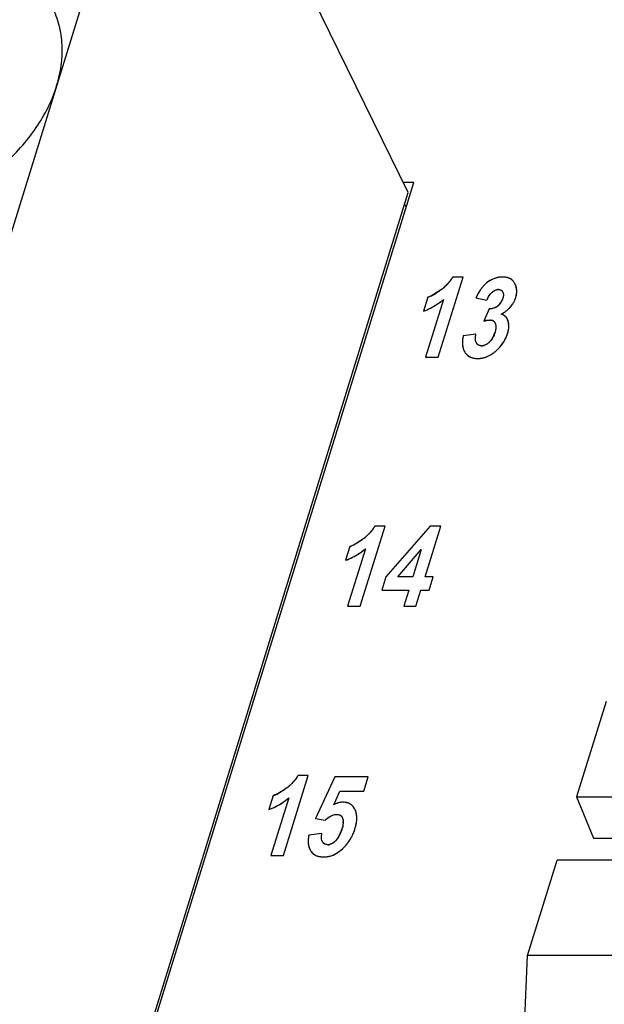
# Model space of a CAD drawing. Header units: millimetres. Extents: x 0 to 420, y 0 to 297.
# Tile 64 of 76: x 227 to 236, y 245 to 260. Entities that reach past the tile are written whole.
import ezdxf

# ---------------------------------------------------------------- set-up
doc = ezdxf.new("R2010")
doc.units = ezdxf.units.MM
doc.header["$LTSCALE"] = 23.1
doc.layers.get('0').update_dxf_attribs({"linetype": 'CONTINUOUS'})
doc.layers.add('LAY0002', color=7, linetype='CONTINUOUS')

msp = doc.modelspace()

# ---------------------------------------------------------------- linework, layer by layer
at = {"color": 7, "linetype": 'Continuous'}
for p, q in [((215.019, 217.849), (229.543, 264.849)), ((233.249, 257.297), (229.543, 264.849)), ((218.725, 210.297), (233.249, 257.297)), ((233.215, 257.066), (233.192, 257.112)), ((236.355, 249.302), (235.892, 247.801)), ((235.892, 247.801), (236.156, 247.152)), ((235.892, 247.801), (239.599, 247.801)), ((236.156, 247.152), (239.96, 247.152)), ((235.121, 245.307), (235.585, 246.807)), ((239.292, 246.807), (235.585, 246.807)), ((235.043, 243.549), (235.121, 245.307)), ((254.086, 245.307), (235.121, 245.307))]:
    msp.add_line(p, q, dxfattribs=at)
for points, knots in [([(227.727, 258.974), (227.791, 259.181), (227.839, 259.507), (227.777, 259.924), (227.706, 260.117), (227.662, 260.207)], [0, 0, 0, 0, 0.516103, 0.760451, 1, 1, 1, 1]), ([(226.88, 257.723), (227.078, 257.899), (227.422, 258.281), (227.656, 258.742), (227.727, 258.974)], [0, 0, 0, 0, 0.521496, 1, 1, 1, 1])]:
    msp.add_open_spline(points, degree=3, knots=knots, dxfattribs=at)
at = {"layer": 'LAY0002', "color": 7, "linetype": 'Continuous'}
for p, q in [((218.714, 210.14), (233.334, 257.453)), ((233.334, 257.453), (233.172, 257.453))]:
    msp.add_line(p, q, dxfattribs=at)
at = {"layer": 'LAY0002', "color": 4, "linetype": 'Continuous'}
for p, q in [((233.719, 254.712), (234.108, 255.97)), ((234.108, 255.97), (233.947, 255.97)), ((233.557, 255.653), (233.489, 255.435)), ((233.801, 255.617), (233.521, 254.712)), ((234.31, 255.643), (234.48, 255.605)), ((234.518, 255.472), (234.436, 255.277)), ((234.31, 255.072), (234.11, 255.044)), ((233.521, 254.712), (233.719, 254.712)), ((232.494, 250.795), (232.883, 252.053)), ((232.883, 252.053), (232.723, 252.053)), ((233.592, 252.053), (232.898, 251.257)), ((233.512, 251.258), (233.758, 252.053)), ((233.758, 252.053), (233.592, 252.053)), ((232.332, 251.736), (232.264, 251.518)), ((232.576, 251.7), (232.296, 250.795)), ((233.083, 251.258), (233.453, 251.687)), ((233.453, 251.687), (233.321, 251.258)), ((232.898, 251.257), (232.833, 251.047)), ((233.321, 251.258), (233.083, 251.258)), ((233.64, 251.258), (233.512, 251.258)), ((233.575, 251.047), (233.64, 251.258)), ((232.833, 251.047), (233.255, 251.047)), ((233.255, 251.047), (233.177, 250.795)), ((233.369, 250.795), (233.447, 251.047)), ((233.447, 251.047), (233.575, 251.047)), ((232.296, 250.795), (232.494, 250.795)), ((233.177, 250.795), (233.369, 250.795)), ((231.289, 246.878), (231.678, 248.137)), ((231.678, 248.137), (231.518, 248.137)), ((232.095, 248.115), (231.792, 247.462)), ((232.618, 248.115), (232.095, 248.115)), ((232.548, 247.89), (232.618, 248.115)), ((232.078, 247.677), (232.175, 247.89)), ((232.175, 247.89), (232.548, 247.89)), ((231.127, 247.82), (231.059, 247.602)), ((231.371, 247.784), (231.091, 246.878)), ((231.792, 247.462), (231.944, 247.434)), ((231.892, 247.225), (231.687, 247.201)), ((231.091, 246.878), (231.289, 246.878))]:
    msp.add_line(p, q, dxfattribs=at)
for centre, radius, start, end in [((233.394, 256.303), 0.646, 323.0521, 325.0273), ((233.397, 256.301), 0.642, 325.0278, 327.0162), ((233.398, 256.301), 0.641, 327.0167, 328.9659), ((234.747, 255.545), 0.427, 119.3783, 123.3311), ((234.75, 255.54), 0.433, 115.5385, 119.3763), ((234.752, 255.535), 0.439, 111.576, 115.5695), ((234.742, 255.561), 0.41, 107.624, 111.5715), ((234.735, 255.583), 0.388, 103.3546, 107.6229), ((234.731, 255.599), 0.372, 99.0161, 103.3507), ((234.73, 255.609), 0.361, 94.5266, 99.0123), ((234.729, 255.614), 0.356, 90.001, 94.5219), ((234.729, 255.623), 0.347, 86.1343, 90.0516), ((234.733, 255.673), 0.297, 81.8086, 86.1359), ((234.738, 255.712), 0.257, 77.0524, 81.8087), ((234.745, 255.743), 0.226, 71.8193, 77.0512), ((234.753, 255.765), 0.202, 66.1905, 71.8139), ((234.759, 255.78), 0.186, 60.2403, 66.1816), ((234.764, 255.788), 0.177, 54.0918, 60.2283), ((234.766, 255.79), 0.174, 47.9022, 54.0781), ((234.763, 255.788), 0.177, 41.7861, 47.8887), ((232.902, 256.942), 1.453, 305.2359, 306.2241), ((233.284, 256.421), 0.808, 306.2101, 307.9795), ((233.306, 256.392), 0.772, 307.9752, 310.4228), ((233.331, 256.363), 0.733, 310.4199, 313.4021), ((233.35, 256.343), 0.705, 313.4103, 315.2965), ((233.362, 256.33), 0.688, 315.2969, 317.2015), ((233.373, 256.32), 0.673, 317.2019, 319.131), ((233.382, 256.313), 0.661, 319.1314, 321.0856), ((233.389, 256.307), 0.652, 321.0861, 323.0516), ((234.974, 255.367), 0.716, 145.3307, 146.911), ((234.905, 255.414), 0.633, 142.8904, 145.3469), ((234.844, 255.461), 0.556, 140.8602, 142.8786), ((234.802, 255.495), 0.502, 139.053, 140.8552), ((234.759, 255.532), 0.445, 135.1894, 139.0483), ((234.752, 255.539), 0.435, 131.2009, 135.1876), ((234.747, 255.544), 0.428, 127.3057, 131.1983), ((234.746, 255.546), 0.426, 123.3335, 127.3035), ((234.663, 255.653), 0.12, 90.0423, 102.2636), ((234.756, 255.782), 0.187, 35.8823, 41.7744), ((234.743, 255.772), 0.203, 30.3779, 35.875), ((234.723, 255.76), 0.226, 25.2586, 30.3729), ((234.701, 255.75), 0.251, 21.2666, 25.3163), ((234.704, 255.751), 0.248, 17.3727, 21.2631), ((234.703, 255.751), 0.248, 13.5783, 17.3699), ((234.7, 255.75), 0.252, 9.6942, 13.5752), ((234.694, 255.749), 0.258, 5.8041, 9.6911), ((234.684, 255.748), 0.268, 2.1549, 5.8027), ((233.397, 256.099), 0.473, 289.65, 293.4448), ((233.361, 256.185), 0.567, 293.3899, 295.1916), ((233.315, 256.28), 0.673, 295.2278, 298.1683), ((233.257, 256.39), 0.797, 298.133, 299.7122), ((233.187, 256.512), 0.938, 299.7357, 302.0879), ((233.106, 256.642), 1.09, 302.0605, 303.2429), ((233.012, 256.785), 1.263, 303.2643, 305.2582), ((233.04, 256.524), 1.185, 308.3658, 309.9963), ((235.416, 255.115), 1.226, 152.7275, 154.5019), ((235.298, 255.176), 1.092, 151.5947, 152.7139), ((235.217, 255.22), 1, 150.3795, 151.5956), ((235.143, 255.261), 0.916, 149.1638, 150.3789), ((235.055, 255.314), 0.813, 146.9271, 149.1831), ((234.913, 255.433), 0.465, 154.7901, 158.2939), ((234.849, 255.463), 0.395, 150.9269, 154.7918), ((234.8, 255.49), 0.339, 146.6411, 150.9285), ((234.762, 255.515), 0.294, 141.8494, 146.6425), ((234.735, 255.536), 0.259, 136.798, 141.8432), ((234.717, 255.553), 0.234, 131.1883, 136.7952), ((234.484, 255.709), 0.26, 332.3097, 337.849), ((234.46, 255.718), 0.285, 337.8503, 342.8699), ((234.659, 255.697), 0.0831, 17.4603, 27.1453), ((234.55, 255.767), 0.404, 334.7275, 338.7438), ((234.542, 255.77), 0.412, 338.7477, 342.8379), ((234.572, 255.761), 0.381, 342.7491, 348.5846), ((234.613, 255.753), 0.339, 348.6446, 351.7272), ((234.636, 255.75), 0.316, 351.7268, 355.0458), ((234.656, 255.748), 0.296, 355.0452, 358.6685), ((234.672, 255.747), 0.28, 358.6726, 2.1536), ((233.174, 256.315), 0.935, 291.4623, 293.2359), ((233.17, 256.325), 0.946, 293.2363, 294.9987), ((233.164, 256.338), 0.96, 294.999, 296.7478), ((233.156, 256.353), 0.977, 296.7481, 298.4804), ((233.147, 256.371), 0.997, 298.4807, 300.194), ((233.135, 256.391), 1.02, 300.1942, 301.8854), ((233.121, 256.413), 1.046, 301.8856, 303.5515), ((233.107, 256.434), 1.071, 303.5498, 304.7295), ((233.089, 256.46), 1.103, 304.7342, 306.7971), ((233.065, 256.493), 1.144, 306.7946, 308.3652), ((234.527, 255.732), 0.259, 268.0922, 273.1151), ((234.529, 255.698), 0.225, 273.0933, 279.829), ((234.538, 255.658), 0.184, 290.7043, 297.9583), ((234.536, 255.661), 0.188, 298.0148, 308.741), ((234.511, 255.693), 0.229, 308.6529, 314.659), ((234.512, 255.691), 0.226, 314.6701, 320.7173), ((234.51, 255.694), 0.23, 320.7208, 325.2199), ((234.501, 255.699), 0.24, 325.2491, 332.3155), ((234.482, 255.829), 0.496, 309.741, 312.1611), ((234.498, 255.812), 0.472, 312.159, 314.9921), ((234.515, 255.795), 0.449, 314.9863, 318.7638), ((234.531, 255.781), 0.428, 318.7663, 322.6725), ((234.542, 255.772), 0.413, 322.6759, 326.6082), ((234.55, 255.768), 0.404, 326.6112, 330.7038), ((234.552, 255.766), 0.401, 330.7075, 334.7239), ((233.177, 256.307), 0.926, 289.6798, 291.462), ((234.399, 255.947), 0.64, 298.6725, 302.8718), ((234.434, 255.892), 0.575, 302.8922, 306.2289), ((234.673, 255.241), 0.147, 46.3922, 56.1315), ((234.462, 255.854), 0.528, 306.2299, 309.7276), ((234.672, 255.24), 0.148, 36.4462, 46.3394), ((234.605, 254.73), 0.572, 104.3428, 107.1801), ((234.539, 255.217), 0.077, 57.0084, 69.1404), ((234.613, 255.211), 0.214, 15.2022, 19.2484), ((234.604, 255.208), 0.224, 11.4454, 15.201), ((234.446, 255.21), 0.382, 349.667, 352.3146), ((234.591, 255.206), 0.237, 7.8921, 11.4442), ((234.48, 255.205), 0.348, 352.3129, 355.2066), ((234.576, 255.204), 0.252, 4.488, 7.8909), ((234.557, 255.202), 0.271, 1.2341, 4.4871), ((234.51, 255.203), 0.318, 355.2081, 358.1634), ((234.536, 255.202), 0.293, 358.1642, 1.234), ((234.583, 254.933), 0.486, 172.7244, 175.7838), ((234.65, 254.924), 0.553, 170.0448, 172.7287), ((234.721, 254.912), 0.625, 167.7841, 170.0506), ((234.315, 255.16), 0.297, 319.1464, 324.6121), ((234.295, 255.175), 0.322, 324.6176, 329.6787), ((234.263, 255.193), 0.358, 329.6861, 334.5597), ((234.219, 255.214), 0.407, 334.5604, 338.9803), ((234.163, 255.236), 0.467, 338.9769, 342.8737), ((234.245, 255.259), 0.59, 332.0194, 335.484), ((234.235, 255.264), 0.601, 335.4866, 339.0275), ((234.217, 255.271), 0.62, 339.0317, 342.8403), ((234.324, 255.238), 0.508, 342.8116, 344.9034), ((234.368, 255.226), 0.462, 344.9012, 347.2236), ((234.409, 255.217), 0.42, 347.2233, 349.6684), ((234.527, 254.937), 0.429, 175.7878, 178.8504), ((234.481, 254.938), 0.383, 178.8495, 182.1694), ((234.441, 254.936), 0.343, 182.1673, 185.8536), ((234.407, 254.933), 0.31, 185.8529, 189.896), ((234.381, 254.928), 0.283, 189.9017, 193.9327), ((234.362, 254.924), 0.263, 193.9335, 198.3499), ((234.347, 254.919), 0.247, 198.3538, 203.0101), ((234.39, 254.97), 0.0797, 229.4058, 242.1791), ((234.4, 255.022), 0.132, 269.9998, 278.9021), ((234.399, 255.028), 0.139, 278.9433, 287.5219), ((234.327, 255.15), 0.281, 313.4219, 319.1368), ((234.203, 255.296), 0.645, 313.0865, 315.6741), ((234.217, 255.283), 0.626, 315.6756, 318.1631), ((234.229, 255.272), 0.61, 318.1629, 320.9576), ((234.239, 255.264), 0.597, 320.9587, 323.7978), ((234.245, 255.259), 0.589, 323.7994, 326.4353), ((234.249, 255.257), 0.585, 326.4362, 329.174), ((234.249, 255.257), 0.585, 329.1751, 332.0169), ((234.338, 254.915), 0.238, 203.0168, 207.6145), ((234.334, 254.913), 0.233, 207.6199, 212.5597), ((234.319, 254.903), 0.216, 212.5229, 218.0751), ((234.309, 254.895), 0.202, 218.0943, 222.6227), ((234.303, 254.89), 0.195, 222.6243, 228.0667), ((234.301, 254.888), 0.192, 228.076, 233.5834), ((234.303, 254.891), 0.195, 233.6037, 240.9219), ((234.31, 254.903), 0.21, 240.9641, 249.3099), ((234.319, 254.925), 0.233, 249.2666, 254.0293), ((234.325, 254.949), 0.258, 254.0324, 258.5081), ((234.332, 254.98), 0.289, 258.5095, 262.6735), ((234.337, 255.019), 0.329, 262.6735, 266.5144), ((234.34, 255.067), 0.377, 266.5135, 270.0407), ((234.34, 255.065), 0.375, 269.9945, 273.6781), ((234.34, 255.061), 0.371, 273.681, 277.4482), ((234.34, 255.062), 0.372, 277.4513, 281.2351), ((234.339, 255.068), 0.378, 281.2381, 284.9742), ((234.336, 255.079), 0.389, 284.9769, 288.6333), ((234.331, 255.094), 0.405, 288.6357, 292.2027), ((234.323, 255.114), 0.427, 292.2046, 295.6479), ((234.311, 255.139), 0.454, 295.6492, 298.9458), ((234.29, 255.177), 0.498, 298.9738, 303.7501), ((234.253, 255.231), 0.563, 303.7481, 308.0019), ((234.213, 255.283), 0.629, 307.9778, 310.6887), ((234.187, 255.314), 0.669, 310.6599, 313.0865), ((232.173, 252.384), 0.641, 327.0167, 328.9659), ((232.106, 252.446), 0.733, 310.4199, 313.4021), ((232.125, 252.426), 0.705, 313.4103, 315.2965), ((232.138, 252.414), 0.688, 315.2969, 317.2015), ((232.148, 252.404), 0.673, 317.2019, 319.131), ((232.157, 252.396), 0.661, 319.1314, 321.0856), ((232.164, 252.39), 0.652, 321.0861, 323.0516), ((232.169, 252.387), 0.646, 323.0521, 325.0273), ((232.172, 252.384), 0.642, 325.0278, 327.0162), ((232.173, 252.182), 0.473, 289.65, 293.4448), ((232.136, 252.268), 0.567, 293.3899, 295.1916), ((232.091, 252.364), 0.673, 295.2278, 298.1683), ((232.032, 252.474), 0.797, 298.133, 299.7122), ((231.962, 252.596), 0.938, 299.7357, 302.0879), ((231.882, 252.725), 1.09, 302.0605, 303.2429), ((231.787, 252.869), 1.263, 303.2643, 305.2582), ((231.677, 253.025), 1.453, 305.2359, 306.2241), ((232.059, 252.504), 0.808, 306.2101, 307.9795), ((232.081, 252.476), 0.772, 307.9752, 310.4228), ((231.922, 252.454), 0.997, 298.4807, 300.194), ((231.91, 252.474), 1.02, 300.1942, 301.8854), ((231.896, 252.496), 1.046, 301.8856, 303.5515), ((231.883, 252.517), 1.071, 303.5498, 304.7295), ((231.864, 252.543), 1.103, 304.7342, 306.7971), ((231.84, 252.576), 1.144, 306.7946, 308.3652), ((231.815, 252.608), 1.185, 308.3658, 309.9963), ((231.953, 252.39), 0.926, 289.6798, 291.462), ((231.949, 252.398), 0.935, 291.4623, 293.2359), ((231.945, 252.409), 0.946, 293.2363, 294.9987), ((231.939, 252.421), 0.96, 294.999, 296.7478), ((231.931, 252.437), 0.977, 296.7481, 298.4804), ((230.933, 248.497), 0.688, 315.2969, 317.2015), ((230.943, 248.487), 0.673, 317.2019, 319.131), ((230.952, 248.479), 0.661, 319.1314, 321.0856), ((230.959, 248.474), 0.652, 321.0861, 323.0516), ((230.964, 248.47), 0.646, 323.0521, 325.0273), ((230.967, 248.468), 0.642, 325.0278, 327.0162), ((230.968, 248.467), 0.641, 327.0167, 328.9659), ((230.757, 248.679), 0.938, 299.7357, 302.0879), ((230.676, 248.808), 1.09, 302.0605, 303.2429), ((230.582, 248.952), 1.263, 303.2643, 305.2582), ((230.472, 249.108), 1.453, 305.2359, 306.2241), ((230.854, 248.588), 0.808, 306.2101, 307.9795), ((230.876, 248.559), 0.772, 307.9752, 310.4228), ((230.901, 248.53), 0.733, 310.4199, 313.4021), ((230.92, 248.509), 0.705, 313.4103, 315.2965), ((230.968, 248.265), 0.473, 289.65, 293.4448), ((230.931, 248.351), 0.567, 293.3899, 295.1916), ((230.885, 248.447), 0.673, 295.2278, 298.1683), ((230.827, 248.557), 0.797, 298.133, 299.7122), ((230.678, 248.6), 1.071, 303.5498, 304.7295), ((230.659, 248.627), 1.103, 304.7342, 306.7971), ((230.635, 248.659), 1.144, 306.7946, 308.3652), ((230.61, 248.691), 1.185, 308.3658, 309.9963), ((232.228, 247.447), 0.27, 95.4762, 100.507), ((232.226, 247.471), 0.246, 90.0366, 95.4721), ((230.747, 248.474), 0.926, 289.6798, 291.462), ((230.744, 248.482), 0.935, 291.4623, 293.2359), ((230.74, 248.492), 0.946, 293.2363, 294.9987), ((230.734, 248.505), 0.96, 294.999, 296.7478), ((230.726, 248.52), 0.977, 296.7481, 298.4804), ((230.717, 248.538), 0.997, 298.4807, 300.194), ((230.705, 248.557), 1.02, 300.1942, 301.8854), ((230.691, 248.58), 1.046, 301.8856, 303.5515), ((232.288, 247.268), 0.459, 113.4681, 117.1343), ((232.263, 247.326), 0.396, 109.6614, 113.4645), ((232.245, 247.374), 0.345, 105.2699, 109.6673), ((232.234, 247.415), 0.303, 100.5116, 105.2684), ((232.233, 247.503), 0.213, 75.2586, 80.6063), ((232.237, 247.521), 0.195, 69.6233, 75.2515), ((232.242, 247.532), 0.183, 63.7749, 69.6139), ((232.244, 247.538), 0.177, 57.7774, 63.7639), ((232.245, 247.538), 0.176, 51.7733, 57.7655), ((232.241, 247.534), 0.181, 45.8978, 51.7621), ((232.234, 247.527), 0.192, 40.2532, 45.8885), ((232.221, 247.516), 0.209, 34.9713, 40.2473), ((232.202, 247.503), 0.232, 30.02, 34.9669), ((232.176, 247.488), 0.262, 25.4841, 30.0192), ((232.18, 247.489), 0.257, 20.4835, 25.5161), ((232.168, 247.485), 0.271, 15.9304, 20.481), ((232.137, 247.44), 0.0831, 45.4297, 57.0254), ((232.08, 247.415), 0.147, 7.6512, 12.6194), ((231.985, 247.41), 0.242, 356.5156, 0.1284), ((232.15, 247.48), 0.29, 11.4819, 15.9257), ((232.125, 247.475), 0.315, 7.1997, 11.4783), ((231.892, 247.48), 0.548, 350.1677, 353.023), ((232.093, 247.471), 0.347, 3.334, 7.2008), ((231.954, 247.472), 0.486, 353.0206, 356.1679), ((232.055, 247.468), 0.385, 359.6899, 3.3331), ((232.009, 247.469), 0.431, 356.1647, 359.6875), ((231.591, 247.481), 0.643, 337.8035, 340.8045), ((231.5, 247.513), 0.739, 340.7854, 342.8478), ((231.716, 247.513), 0.728, 338.4919, 340.6029), ((231.704, 247.517), 0.74, 340.6038, 342.8312), ((231.654, 247.533), 0.792, 342.8051, 345.0533), ((231.743, 247.509), 0.7, 345.0504, 347.554), ((231.823, 247.492), 0.619, 347.5545, 350.1696), ((232.1, 247.1), 0.424, 176.5379, 179.5868), ((232.054, 247.101), 0.378, 179.5853, 182.9142), ((232.156, 247.097), 0.48, 173.5623, 176.5357), ((232.221, 247.09), 0.545, 170.8675, 173.5647), ((232.291, 247.078), 0.617, 168.5596, 170.8727), ((231.882, 247.33), 0.314, 320.9261, 323.9495), ((231.843, 247.358), 0.362, 324.0038, 329.0468), ((231.794, 247.387), 0.419, 328.993, 331.5877), ((231.736, 247.418), 0.485, 331.6268, 335.6388), ((231.667, 247.45), 0.561, 335.5985, 337.7822), ((231.722, 247.513), 0.722, 323.5745, 325.6783), ((231.728, 247.509), 0.715, 325.6788, 327.8021), ((231.732, 247.507), 0.71, 327.8026, 329.9378), ((231.734, 247.506), 0.708, 329.9383, 332.0807), ((231.733, 247.506), 0.709, 332.0812, 334.2246), ((231.73, 247.508), 0.713, 334.2251, 336.363), ((231.724, 247.51), 0.719, 336.3635, 338.4914), ((232.014, 247.099), 0.338, 182.9121, 186.5934), ((231.98, 247.095), 0.303, 186.5928, 190.606), ((231.953, 247.09), 0.276, 190.6108, 194.6634), ((231.932, 247.084), 0.255, 194.6639, 199.0959), ((231.917, 247.079), 0.238, 199.0996, 203.7662), ((231.906, 247.074), 0.227, 203.7726, 208.4149), ((231.901, 247.071), 0.22, 208.4195, 213.4837), ((231.883, 247.059), 0.199, 213.4325, 221.0632), ((231.975, 247.131), 0.0806, 229.156, 243.5212), ((231.983, 247.177), 0.128, 270.0191, 279.4145), ((231.981, 247.187), 0.138, 279.4497, 288.1265), ((231.85, 247.364), 0.526, 304.4084, 308.0416), ((231.814, 247.41), 0.584, 308.0417, 311.424), ((231.769, 247.461), 0.652, 311.4229, 314.5283), ((231.712, 247.518), 0.733, 314.5284, 317.4462), ((231.693, 247.537), 0.76, 317.4136, 319.4408), ((231.704, 247.527), 0.744, 319.4412, 321.4947), ((231.714, 247.519), 0.732, 321.4951, 323.5741), ((231.874, 247.052), 0.188, 221.0877, 229.4369), ((231.874, 247.052), 0.187, 229.4577, 234.9988), ((231.877, 247.056), 0.193, 235.0082, 240.441), ((231.883, 247.066), 0.205, 240.4482, 245.6243), ((231.89, 247.082), 0.222, 245.6282, 250.4284), ((231.898, 247.104), 0.245, 250.4329, 254.9995), ((231.905, 247.133), 0.275, 255.0015, 259.255), ((231.912, 247.17), 0.312, 259.2554, 263.182), ((231.918, 247.216), 0.359, 263.1815, 266.7944), ((231.921, 247.272), 0.415, 266.7916, 270.0391), ((231.921, 247.238), 0.381, 269.9878, 274.3557), ((231.922, 247.23), 0.373, 274.3606, 278.838), ((231.922, 247.228), 0.371, 278.8434, 283.387), ((231.921, 247.234), 0.377, 283.3928, 287.9724), ((231.917, 247.247), 0.391, 287.9766, 292.3161), ((231.909, 247.266), 0.412, 292.3201, 296.512), ((231.896, 247.292), 0.441, 296.5154, 300.5576), ((231.876, 247.325), 0.479, 300.5599, 304.407)]:
    msp.add_arc(centre, radius, start, end, dxfattribs=at)
at = {"layer": 'LAY0002', "color": 7, "linetype": 'Continuous'}
for centre, radius, start, end in [((234.749, 255.542), 0.431, 115.5394, 125.3522), ((233.287, 256.416), 0.802, 306.1991, 307.9202), ((233.311, 256.386), 0.764, 307.9037, 311.4545), ((234.821, 255.479), 0.526, 139.0975, 142.4616), ((233.039, 256.525), 1.186, 308.4615, 309.9954), ((234.916, 255.432), 0.468, 154.7826, 158.2787), ((234.543, 255.77), 0.411, 334.8496, 342.825), ((233.085, 256.467), 1.111, 303.6899, 308.4938), ((234.527, 255.727), 0.255, 268.0393, 273.8545), ((234.529, 255.696), 0.223, 273.8739, 280.2106), ((234.509, 255.694), 0.23, 308.7549, 326.4838), ((234.474, 255.838), 0.508, 308.0225, 311.4808), ((234.55, 255.768), 0.404, 326.6858, 330.7229), ((234.554, 255.765), 0.399, 330.7409, 334.8189), ((234.393, 255.956), 0.651, 298.6981, 301.6286), ((234.42, 255.913), 0.6, 301.6248, 304.7135), ((234.451, 255.868), 0.546, 304.7098, 308.0087), ((234.245, 255.259), 0.589, 332.0458, 334.7858), ((234.239, 255.262), 0.596, 334.7893, 337.5102), ((234.228, 255.267), 0.608, 337.5116, 340.1932), ((234.212, 255.272), 0.624, 340.1944, 342.8302), ((234.202, 255.297), 0.647, 310.6111, 318.3312), ((234.241, 255.262), 0.594, 318.3644, 331.9761), ((234.32, 254.904), 0.216, 212.5257, 217.5481), ((234.306, 254.895), 0.201, 239.0311, 244.3241), ((234.211, 255.286), 0.632, 308.0289, 310.6844), ((232.086, 252.47), 0.764, 307.9037, 311.4545), ((232.062, 252.499), 0.802, 306.1991, 307.9202), ((231.86, 252.55), 1.111, 303.6899, 308.4938), ((231.814, 252.609), 1.186, 308.4615, 309.9954), ((230.857, 248.583), 0.802, 306.1991, 307.9202), ((230.881, 248.553), 0.764, 307.9037, 311.4545), ((230.655, 248.633), 1.111, 303.6899, 308.4938), ((230.609, 248.692), 1.186, 308.4615, 309.9954), ((232.244, 247.537), 0.177, 57.9978, 63.9516), ((232.175, 247.487), 0.263, 25.4792, 30.0482), ((231.708, 247.516), 0.736, 338.6429, 342.8353), ((231.723, 247.512), 0.721, 319.4112, 334.2807), ((231.73, 247.507), 0.712, 334.3608, 335.8053), ((231.725, 247.51), 0.718, 335.8087, 338.6339), ((231.885, 247.06), 0.201, 213.4529, 218.6858), ((231.709, 247.521), 0.737, 314.5805, 317.4504), ((231.692, 247.537), 0.76, 317.4196, 319.4724)]:
    msp.add_arc(centre, radius, start, end, dxfattribs=at)
for points, knots in [([(233.947, 255.97), (233.939, 255.956), (233.902, 255.899), (233.855, 255.848), (233.816, 255.814)], [0, 0, 0, 0, 0.241688, 1, 1, 1, 1]), ([(234.729, 255.97), (234.715, 255.97), (234.658, 255.967), (234.602, 255.949), (234.563, 255.931)], [0, 0, 0, 0, 0.241742, 1, 1, 1, 1]), ([(234.851, 255.942), (234.843, 255.947), (234.804, 255.964), (234.761, 255.97), (234.729, 255.97)], [0, 0, 0, 0, 0.234934, 1, 1, 1, 1]), ([(234.403, 255.8), (234.394, 255.787), (234.358, 255.738), (234.329, 255.684), (234.31, 255.643)], [0, 0, 0, 0, 0.257006, 1, 1, 1, 1]), ([(234.936, 255.649), (234.947, 255.684), (234.959, 255.755), (234.942, 255.826), (234.928, 255.857)], [0, 0, 0, 0, 0.517911, 1, 1, 1, 1]), ([(234.733, 255.634), (234.728, 255.617), (234.718, 255.593), (234.705, 255.572), (234.702, 255.567)], [0, 0, 0, 0, 0.740594, 1, 1, 1, 1]), ([(234.733, 255.734), (234.744, 255.712), (234.744, 255.675), (234.736, 255.643), (234.733, 255.634)], [0, 0, 0, 0, 0.732692, 1, 1, 1, 1]), ([(234.811, 255.458), (234.818, 255.465), (234.847, 255.491), (234.872, 255.522), (234.887, 255.546)], [0, 0, 0, 0, 0.25726, 1, 1, 1, 1]), ([(234.815, 255.282), (234.807, 255.305), (234.78, 255.352), (234.732, 255.378), (234.706, 255.385)], [0, 0, 0, 0, 0.480554, 1, 1, 1, 1]), ([(234.532, 255.295), (234.55, 255.295), (234.586, 255.286), (234.607, 255.256), (234.614, 255.241)], [0, 0, 0, 0, 0.532855, 1, 1, 1, 1]), ([(234.62, 255.223), (234.626, 255.2), (234.625, 255.166), (234.619, 255.135), (234.617, 255.127)], [0, 0, 0, 0, 0.739607, 1, 1, 1, 1]), ([(234.809, 255.088), (234.814, 255.104), (234.83, 255.167), (234.831, 255.236), (234.815, 255.282)], [0, 0, 0, 0, 0.264935, 1, 1, 1, 1]), ([(234.11, 255.044), (234.101, 255), (234.09, 254.912), (234.115, 254.823), (234.138, 254.787)], [0, 0, 0, 0, 0.516204, 1, 1, 1, 1]), ([(234.61, 255.098), (234.605, 255.085), (234.586, 255.029), (234.553, 254.977), (234.52, 254.946)], [0, 0, 0, 0, 0.236867, 1, 1, 1, 1]), ([(234.358, 254.897), (234.353, 254.899), (234.337, 254.909), (234.324, 254.924), (234.317, 254.936)], [0, 0, 0, 0, 0.263883, 1, 1, 1, 1]), ([(234.219, 254.715), (234.228, 254.71), (234.266, 254.695), (234.308, 254.69), (234.34, 254.69)], [0, 0, 0, 0, 0.236649, 1, 1, 1, 1]), ([(234.34, 254.69), (234.358, 254.69), (234.434, 254.696), (234.506, 254.725), (234.555, 254.755)], [0, 0, 0, 0, 0.241706, 1, 1, 1, 1]), ([(232.723, 252.053), (232.714, 252.039), (232.677, 251.982), (232.63, 251.931), (232.592, 251.897)], [0, 0, 0, 0, 0.241688, 1, 1, 1, 1]), ([(231.518, 248.137), (231.509, 248.123), (231.472, 248.066), (231.425, 248.015), (231.387, 247.981)], [0, 0, 0, 0, 0.241688, 1, 1, 1, 1]), ([(232.226, 247.717), (232.213, 247.717), (232.162, 247.713), (232.113, 247.695), (232.078, 247.677)], [0, 0, 0, 0, 0.241636, 1, 1, 1, 1]), ([(232.322, 247.697), (232.315, 247.7), (232.284, 247.713), (232.251, 247.717), (232.226, 247.717)], [0, 0, 0, 0, 0.236686, 1, 1, 1, 1]), ([(232.403, 247.619), (232.391, 247.639), (232.371, 247.665), (232.345, 247.683), (232.338, 247.688)], [0, 0, 0, 0, 0.741619, 1, 1, 1, 1]), ([(232.411, 247.299), (232.419, 247.325), (232.445, 247.422), (232.445, 247.533), (232.413, 247.6)], [0, 0, 0, 0, 0.266785, 1, 1, 1, 1]), ([(231.991, 247.474), (232.02, 247.496), (232.064, 247.52), (232.113, 247.525), (232.124, 247.525)], [0, 0, 0, 0, 0.75712, 1, 1, 1, 1]), ([(232.124, 247.525), (232.13, 247.525), (232.149, 247.524), (232.169, 247.519), (232.182, 247.511)], [0, 0, 0, 0, 0.267895, 1, 1, 1, 1]), ([(232.217, 247.467), (232.228, 247.441), (232.229, 247.38), (232.215, 247.324), (232.207, 247.295)], [0, 0, 0, 0, 0.480757, 1, 1, 1, 1]), ([(232.207, 247.295), (232.202, 247.279), (232.179, 247.212), (232.144, 247.148), (232.106, 247.11)], [0, 0, 0, 0, 0.23849, 1, 1, 1, 1]), ([(231.687, 247.201), (231.678, 247.157), (231.669, 247.071), (231.694, 246.984), (231.717, 246.95)], [0, 0, 0, 0, 0.515724, 1, 1, 1, 1]), ([(231.902, 247.096), (231.886, 247.124), (231.882, 247.171), (231.889, 247.214), (231.892, 247.225)], [0, 0, 0, 0, 0.736033, 1, 1, 1, 1]), ([(231.942, 247.057), (231.938, 247.059), (231.921, 247.069), (231.908, 247.084), (231.902, 247.096)], [0, 0, 0, 0, 0.263267, 1, 1, 1, 1]), ([(231.728, 246.935), (231.741, 246.917), (231.765, 246.897), (231.791, 246.883), (231.799, 246.88)], [0, 0, 0, 0, 0.739201, 1, 1, 1, 1]), ([(231.799, 246.88), (231.808, 246.876), (231.847, 246.861), (231.889, 246.857), (231.921, 246.857)], [0, 0, 0, 0, 0.23715, 1, 1, 1, 1]), ([(231.921, 246.857), (231.961, 246.857), (232.041, 246.87), (232.114, 246.907), (232.147, 246.93)], [0, 0, 0, 0, 0.490441, 1, 1, 1, 1])]:
    msp.add_open_spline(points, degree=3, knots=knots, dxfattribs=at)
for points in [[(234.907, 255.892), (234.893, 255.912), (234.873, 255.929), (234.851, 255.942)], [(233.761, 255.769), (233.697, 255.723), (233.63, 255.679), (233.557, 255.653)], [(234.499, 255.893), (234.471, 255.873), (234.445, 255.85), (234.423, 255.824)], [(234.587, 255.748), (234.609, 255.763), (234.636, 255.773), (234.662, 255.773)], [(234.662, 255.773), (234.677, 255.773), (234.692, 255.77), (234.705, 255.763)], [(234.705, 255.763), (234.717, 255.757), (234.727, 255.746), (234.733, 255.734)], [(234.928, 255.857), (234.922, 255.869), (234.915, 255.881), (234.907, 255.892)], [(234.492, 255.631), (234.499, 255.647), (234.508, 255.662), (234.517, 255.677)], [(234.517, 255.677), (234.53, 255.696), (234.545, 255.714), (234.563, 255.73)], [(234.563, 255.73), (234.571, 255.736), (234.579, 255.743), (234.587, 255.748)], [(233.489, 255.435), (233.564, 255.461), (233.635, 255.498), (233.701, 255.542)], [(234.654, 255.514), (234.629, 255.495), (234.599, 255.481), (234.569, 255.476)], [(234.436, 255.277), (234.467, 255.286), (234.5, 255.295), (234.532, 255.295)], [(234.614, 255.241), (234.616, 255.235), (234.618, 255.229), (234.62, 255.223)], [(234.31, 254.953), (234.3, 254.982), (234.301, 255.014), (234.305, 255.044)], [(234.305, 255.044), (234.306, 255.053), (234.308, 255.063), (234.31, 255.072)], [(234.617, 255.127), (234.615, 255.117), (234.612, 255.108), (234.61, 255.098)], [(234.317, 254.936), (234.314, 254.942), (234.312, 254.947), (234.31, 254.953)], [(234.4, 254.889), (234.386, 254.889), (234.371, 254.892), (234.358, 254.897)], [(234.461, 254.903), (234.442, 254.895), (234.421, 254.889), (234.4, 254.889)], [(234.52, 254.946), (234.503, 254.929), (234.483, 254.914), (234.461, 254.903)], [(234.149, 254.772), (234.163, 254.753), (234.182, 254.736), (234.203, 254.723)], [(234.555, 254.755), (234.57, 254.765), (234.586, 254.776), (234.6, 254.788)], [(232.536, 251.852), (232.473, 251.806), (232.406, 251.762), (232.332, 251.736)], [(232.264, 251.518), (232.339, 251.545), (232.41, 251.581), (232.476, 251.625)], [(231.331, 247.936), (231.268, 247.89), (231.201, 247.846), (231.127, 247.82)], [(231.059, 247.602), (231.134, 247.628), (231.205, 247.665), (231.271, 247.709)], [(231.944, 247.434), (231.958, 247.448), (231.974, 247.462), (231.991, 247.474)], [(232.182, 247.511), (232.197, 247.501), (232.21, 247.485), (232.217, 247.467)], [(232.106, 247.11), (232.1, 247.104), (232.093, 247.097), (232.086, 247.091)], [(231.983, 247.049), (231.969, 247.049), (231.955, 247.052), (231.942, 247.057)], [(232.086, 247.091), (232.057, 247.068), (232.02, 247.049), (231.983, 247.049)], [(232.147, 246.93), (232.176, 246.95), (232.202, 246.972), (232.226, 246.996)]]:
    msp.add_open_spline(points, degree=3, dxfattribs=at)
at = {"layer": 'LAY0002', "color": 4, "linetype": 'Continuous'}
for points in [[(234.59, 255.75), (234.597, 255.754), (234.605, 255.758), (234.612, 255.762)], [(234.612, 255.762), (234.62, 255.765), (234.629, 255.768), (234.637, 255.77)], [(234.662, 255.773), (234.671, 255.773), (234.679, 255.772), (234.686, 255.77)], [(234.686, 255.77), (234.692, 255.769), (234.698, 255.767), (234.704, 255.764)], [(234.704, 255.764), (234.71, 255.761), (234.716, 255.756), (234.721, 255.751)], [(234.563, 255.73), (234.572, 255.737), (234.581, 255.744), (234.59, 255.75)], [(234.721, 255.751), (234.725, 255.746), (234.729, 255.741), (234.733, 255.734)], [(234.738, 255.655), (234.737, 255.648), (234.735, 255.641), (234.733, 255.634)], [(234.738, 255.722), (234.739, 255.717), (234.741, 255.712), (234.741, 255.707)], [(234.742, 255.673), (234.741, 255.667), (234.74, 255.661), (234.738, 255.655)], [(234.741, 255.707), (234.742, 255.702), (234.742, 255.696), (234.743, 255.691)], [(234.743, 255.691), (234.743, 255.685), (234.742, 255.679), (234.742, 255.673)], [(234.603, 255.485), (234.592, 255.481), (234.58, 255.478), (234.567, 255.476)], [(234.732, 255.376), (234.724, 255.38), (234.715, 255.383), (234.706, 255.385)], [(234.755, 255.363), (234.748, 255.368), (234.74, 255.372), (234.732, 255.376)], [(234.805, 255.306), (234.801, 255.314), (234.796, 255.321), (234.791, 255.328)], [(234.815, 255.282), (234.812, 255.29), (234.809, 255.298), (234.805, 255.306)], [(234.463, 255.284), (234.472, 255.287), (234.481, 255.288), (234.489, 255.29)], [(234.489, 255.29), (234.497, 255.292), (234.505, 255.293), (234.512, 255.293)], [(234.512, 255.293), (234.519, 255.294), (234.526, 255.295), (234.532, 255.295)], [(234.532, 255.295), (234.539, 255.295), (234.545, 255.294), (234.55, 255.293)], [(234.55, 255.293), (234.556, 255.292), (234.562, 255.291), (234.567, 255.289)], [(234.581, 255.281), (234.586, 255.278), (234.59, 255.275), (234.594, 255.271)], [(234.594, 255.271), (234.598, 255.267), (234.601, 255.263), (234.605, 255.258)], [(234.605, 255.258), (234.608, 255.253), (234.611, 255.247), (234.614, 255.241)], [(234.614, 255.241), (234.616, 255.236), (234.618, 255.229), (234.62, 255.223)], [(234.622, 255.154), (234.621, 255.146), (234.62, 255.137), (234.618, 255.128)], [(234.62, 255.223), (234.622, 255.216), (234.623, 255.209), (234.624, 255.202)], [(234.624, 255.179), (234.624, 255.171), (234.624, 255.163), (234.622, 255.154)], [(234.624, 255.202), (234.624, 255.195), (234.625, 255.187), (234.624, 255.179)], [(234.303, 254.993), (234.302, 255), (234.302, 255.008), (234.303, 255.017)], [(234.303, 255.017), (234.303, 255.025), (234.304, 255.034), (234.305, 255.044)], [(234.305, 254.972), (234.304, 254.978), (234.303, 254.985), (234.303, 254.993)], [(234.305, 255.044), (234.306, 255.053), (234.308, 255.062), (234.31, 255.072)], [(234.618, 255.128), (234.615, 255.118), (234.613, 255.108), (234.61, 255.098)], [(234.31, 254.952), (234.308, 254.958), (234.306, 254.965), (234.305, 254.972)], [(234.317, 254.936), (234.315, 254.941), (234.312, 254.947), (234.31, 254.952)], [(234.327, 254.922), (234.323, 254.926), (234.32, 254.931), (234.317, 254.936)], [(234.338, 254.91), (234.334, 254.913), (234.33, 254.917), (234.327, 254.922)], [(234.382, 254.891), (234.371, 254.892), (234.361, 254.895), (234.353, 254.9)], [(234.4, 254.889), (234.394, 254.889), (234.388, 254.89), (234.382, 254.891)], [(234.461, 254.904), (234.454, 254.9), (234.447, 254.898), (234.441, 254.896)], [(234.481, 254.915), (234.474, 254.91), (234.467, 254.907), (234.461, 254.904)], [(234.501, 254.929), (234.494, 254.924), (234.487, 254.919), (234.481, 254.915)], [(234.52, 254.946), (234.514, 254.94), (234.507, 254.934), (234.501, 254.929)], [(232.268, 247.714), (232.254, 247.716), (232.24, 247.717), (232.226, 247.717)], [(231.944, 247.434), (231.954, 247.444), (231.964, 247.453), (231.974, 247.461)], [(231.974, 247.461), (231.985, 247.47), (231.995, 247.478), (232.006, 247.485)], [(232.006, 247.485), (232.016, 247.491), (232.026, 247.497), (232.036, 247.502)], [(232.036, 247.502), (232.046, 247.508), (232.056, 247.512), (232.066, 247.515)], [(232.066, 247.515), (232.076, 247.519), (232.086, 247.521), (232.095, 247.523)], [(232.095, 247.523), (232.105, 247.525), (232.115, 247.525), (232.124, 247.525)], [(232.124, 247.525), (232.132, 247.525), (232.139, 247.525), (232.146, 247.524)], [(232.146, 247.524), (232.152, 247.523), (232.159, 247.521), (232.165, 247.519)], [(232.165, 247.519), (232.171, 247.517), (232.177, 247.514), (232.183, 247.51)], [(232.196, 247.5), (232.2, 247.495), (232.204, 247.491), (232.207, 247.485)], [(232.207, 247.485), (232.211, 247.48), (232.214, 247.474), (232.217, 247.467)], [(232.217, 247.467), (232.22, 247.461), (232.222, 247.454), (232.223, 247.447)], [(232.226, 247.435), (232.227, 247.427), (232.227, 247.419), (232.227, 247.41)], [(232.223, 247.365), (232.22, 247.344), (232.214, 247.32), (232.207, 247.295)], [(232.227, 247.395), (232.226, 247.386), (232.225, 247.376), (232.223, 247.365)], [(231.885, 247.174), (231.885, 247.182), (231.886, 247.19), (231.887, 247.198)], [(231.886, 247.152), (231.885, 247.159), (231.885, 247.167), (231.885, 247.174)], [(231.888, 247.131), (231.887, 247.138), (231.886, 247.145), (231.886, 247.152)], [(231.887, 247.198), (231.888, 247.207), (231.89, 247.216), (231.892, 247.225)], [(231.894, 247.113), (231.892, 247.118), (231.89, 247.125), (231.888, 247.131)], [(231.902, 247.096), (231.899, 247.101), (231.896, 247.107), (231.894, 247.113)], [(232.106, 247.11), (232.1, 247.103), (232.093, 247.097), (232.086, 247.092)], [(232.126, 247.132), (232.119, 247.124), (232.113, 247.117), (232.106, 247.11)], [(231.923, 247.07), (231.915, 247.077), (231.908, 247.086), (231.902, 247.096)], [(231.957, 247.052), (231.951, 247.054), (231.945, 247.056), (231.939, 247.059)], [(231.983, 247.049), (231.974, 247.049), (231.965, 247.05), (231.957, 247.052)], [(232.045, 247.064), (232.038, 247.061), (232.031, 247.058), (232.024, 247.056)], [(232.065, 247.076), (232.058, 247.072), (232.051, 247.068), (232.045, 247.064)], [(232.086, 247.092), (232.079, 247.086), (232.072, 247.081), (232.065, 247.076)]]:
    msp.add_open_spline(points, degree=3, dxfattribs=at)

doc.saveas('drawing.dxf')
